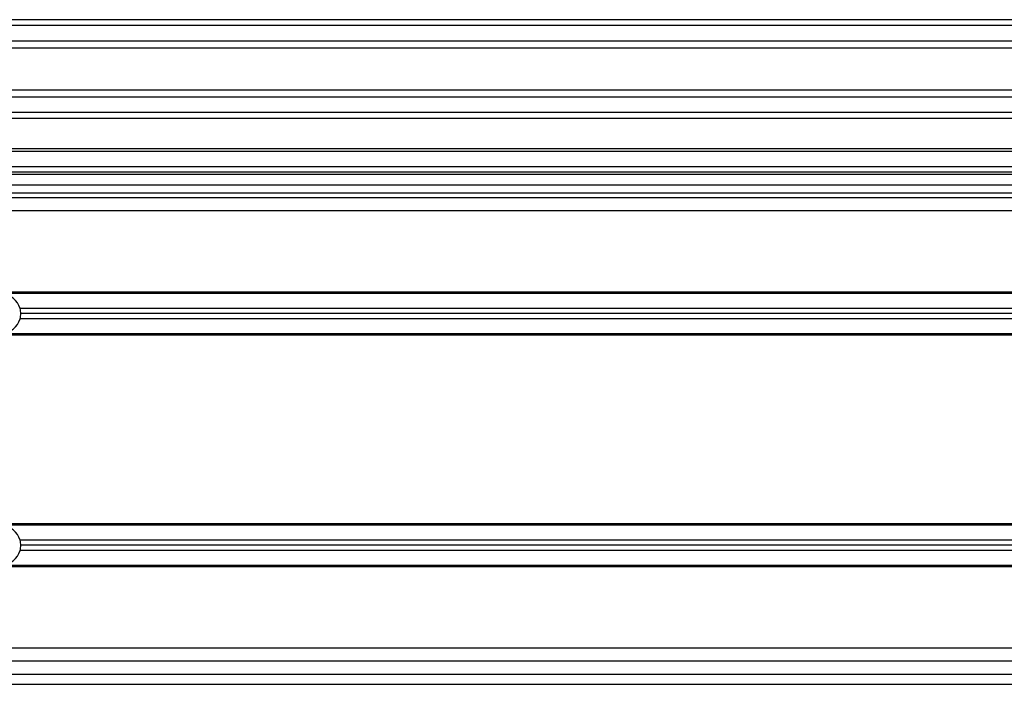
# Model space of a CAD drawing. Header units: millimetres. Extents: x 0 to 420, y 0 to 297.
# Tile 38 of 63: x 164 to 180, y 245 to 255. Entities that reach past the tile are written whole.
import ezdxf

# ---------------------------------------------------------------- set-up
doc = ezdxf.new("R2010")
doc.units = ezdxf.units.MM

msp = doc.modelspace()

# ---------------------------------------------------------------- linework, layer by layer
at = {"color": 7, "linetype": 'Continuous', "lineweight": 25}
for p, q in [((189.93673, 254.97192), (90.45074, 254.97192)), ((189.84369, 254.87815), (90.54377, 254.87815)), ((189.70347, 254.63662), (90.684, 254.63662)), ((189.67184, 254.52744), (90.71562, 254.52744)), ((189.65382, 253.86474), (90.73365, 253.86474)), ((189.65382, 253.75555), (90.73365, 253.75555)), ((189.65382, 253.51402), (90.73365, 253.51402)), ((189.65382, 253.42026), (90.73365, 253.42026)), ((189.65382, 252.94423), (90.73365, 252.94423)), ((189.65382, 252.90301), (90.73365, 252.90301)), ((189.65382, 252.66056), (90.73365, 252.66056)), ((189.65382, 252.57975), (90.73365, 252.57975)), ((189.65382, 252.53934), (90.73365, 252.53934)), ((90.73365, 252.3777), (189.65382, 252.3777)), ((90.73365, 252.25648), (189.65382, 252.25648)), ((189.65382, 252.17566), (90.73365, 252.17566)), ((189.65382, 251.97362), (90.73365, 251.97362)), ((186.76931, 250.69267), (93.19857, 250.69267)), ((186.76353, 250.67246), (93.19857, 250.67246)), ((186.69649, 250.43809), (164.23259, 250.43809)), ((186.65025, 250.27646), (164.23259, 250.27646)), ((186.67337, 250.35727), (164.24357, 250.35727)), ((186.57746, 250.02188), (93.19857, 250.02188)), ((186.5832, 250.04209), (158.08055, 250.04209)), ((186.0541, 247.05589), (147.54809, 247.05589)), ((186.05202, 247.03569), (158.08055, 247.03569)), ((186.02793, 246.80132), (164.23259, 246.80132)), ((186.01963, 246.7205), (164.24357, 246.7205)), ((186.01205, 246.63969), (164.23259, 246.63969)), ((186.00348, 246.40532), (147.54809, 246.40532)), ((186.00274, 246.38511), (147.54809, 246.38511)), ((185.9837, 245.10416), (147.54809, 245.10416)), ((185.9945, 244.90212), (147.54809, 244.90212)), ((147.54809, 244.70007), (186.00166, 244.70007)), ((147.54809, 244.53844), (186.01435, 244.53844))]:
    msp.add_line(p, q, dxfattribs=at)
for centre, start, end in [((163.9405, 250.35727), 15.46601, 164.53399), ((163.9405, 250.35727), 0, 15.46601), ((163.9405, 250.35727), 195.46601, 344.53399), ((163.9405, 250.35727), 344.53399, 0), ((163.9405, 246.7205), 15.46601, 164.53399), ((163.9405, 246.7205), 0, 15.46601), ((163.9405, 246.7205), 344.53399, 0), ((163.9405, 246.7205), 195.46601, 344.53399)]:
    msp.add_arc(centre, 0.30306, start, end, dxfattribs=at)

doc.saveas('drawing.dxf')
